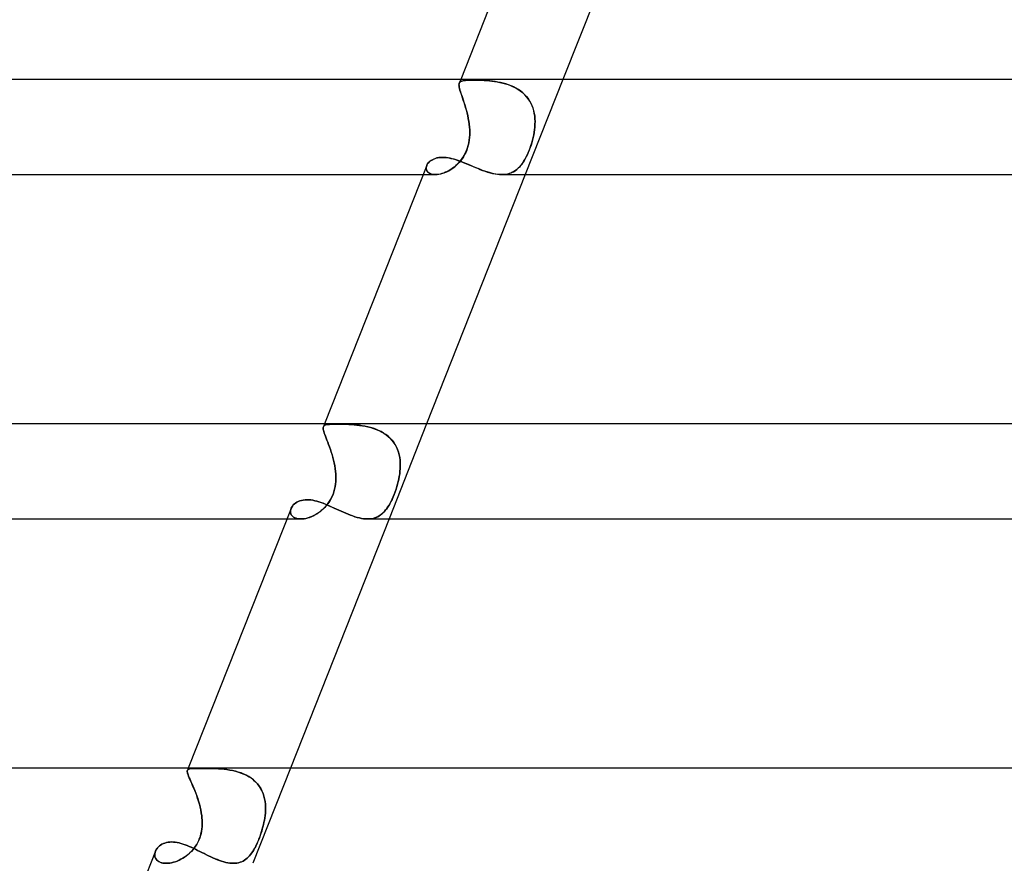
# Model space of a CAD drawing. Header units: millimetres. Extents: x -430 to 430, y -2 to 290.
# Tile 19 of 84: x -225 to -183, y 145 to 181. Entities that reach past the tile are written whole.
import ezdxf

# ---------------------------------------------------------------- set-up
doc = ezdxf.new("R2010")
doc.units = ezdxf.units.MM
doc.layers.add('HIDDEN', color=7, linetype='Continuous')
doc.layers.add('THICK', color=7, linetype='Continuous')

msp = doc.modelspace()

# ---------------------------------------------------------------- linework, layer by layer
at = {"layer": 'HIDDEN'}
for p, q in [((-206.154, 177.85), (-206.163, 177.817)), ((-206.163, 177.816), (-206.154, 177.849)), ((-206.094, 178), (-206.155, 177.848)), ((-206.154, 177.849), (-206.137, 177.879)), ((-206.137, 177.879), (-206.154, 177.85)), ((-206.113, 177.904), (-206.137, 177.879)), ((-206.137, 177.879), (-206.114, 177.903)), ((-206.114, 177.903), (-206.083, 177.923)), ((-206.082, 177.924), (-206.113, 177.904)), ((-206.083, 177.923), (-206.045, 177.94)), ((-206.044, 177.94), (-206.082, 177.924)), ((-206.045, 177.94), (-206, 177.952)), ((-205.998, 177.953), (-206.044, 177.94)), ((-206, 177.952), (-205.947, 177.962)), ((-205.945, 177.962), (-205.998, 177.953)), ((-205.947, 177.962), (-205.887, 177.969)), ((-205.885, 177.97), (-205.945, 177.962)), ((-205.887, 177.969), (-205.819, 177.975)), ((-205.817, 177.975), (-205.885, 177.97)), ((-205.819, 177.975), (-205.744, 177.978)), ((-205.742, 177.978), (-205.817, 177.975)), ((-205.744, 177.978), (-205.661, 177.98)), ((-205.66, 177.98), (-205.742, 177.978)), ((-205.661, 177.98), (-205.572, 177.981)), ((-205.572, 177.981), (-205.66, 177.98)), ((-205.484, 177.98), (-205.572, 177.981)), ((-205.572, 177.981), (-205.487, 177.98)), ((-205.487, 177.98), (-205.397, 177.979)), ((-205.391, 177.978), (-205.484, 177.98)), ((-205.397, 177.979), (-205.303, 177.976)), ((-205.294, 177.976), (-205.391, 177.978)), ((-205.303, 177.976), (-205.204, 177.972)), ((-205.194, 177.971), (-205.294, 177.976)), ((-205.204, 177.972), (-205.102, 177.966)), ((-205.09, 177.965), (-205.194, 177.971)), ((-205.102, 177.966), (-204.997, 177.959)), ((-204.983, 177.958), (-205.09, 177.965)), ((-204.997, 177.959), (-204.889, 177.949)), ((-204.873, 177.948), (-204.983, 177.958)), ((-204.889, 177.949), (-204.779, 177.937)), ((-204.761, 177.935), (-204.873, 177.948)), ((-204.779, 177.937), (-204.667, 177.922)), ((-204.648, 177.919), (-204.761, 177.935)), ((-204.667, 177.922), (-204.554, 177.904)), ((-204.535, 177.9), (-204.648, 177.919)), ((-204.554, 177.904), (-204.441, 177.882)), ((-204.42, 177.878), (-204.535, 177.9)), ((-204.441, 177.882), (-204.328, 177.856)), ((-204.306, 177.851), (-204.42, 177.878)), ((-204.328, 177.856), (-204.215, 177.826)), ((-204.193, 177.819), (-204.306, 177.851)), ((-204.215, 177.826), (-204.103, 177.79)), ((-204.081, 177.782), (-204.193, 177.819)), ((-201.793, 178), (-203.375, 174)), ((-206.163, 177.817), (-206.167, 177.779)), ((-206.167, 177.777), (-206.163, 177.816)), ((-206.167, 177.779), (-206.165, 177.735)), ((-206.165, 177.732), (-206.167, 177.777)), ((-206.165, 177.735), (-206.158, 177.684)), ((-206.157, 177.681), (-206.165, 177.732)), ((-206.158, 177.684), (-206.146, 177.627)), ((-206.145, 177.624), (-206.157, 177.681)), ((-206.146, 177.627), (-206.129, 177.564)), ((-206.127, 177.559), (-206.145, 177.624)), ((-206.129, 177.564), (-206.108, 177.494)), ((-206.106, 177.488), (-206.127, 177.559)), ((-206.108, 177.494), (-206.083, 177.418)), ((-206.08, 177.411), (-206.106, 177.488)), ((-206.083, 177.418), (-206.054, 177.334)), ((-206.052, 177.328), (-206.08, 177.411)), ((-204.103, 177.79), (-203.993, 177.749)), ((-203.971, 177.741), (-204.081, 177.782)), ((-203.993, 177.749), (-203.886, 177.703)), ((-203.865, 177.693), (-203.971, 177.741)), ((-203.886, 177.703), (-203.781, 177.651)), ((-203.761, 177.64), (-203.865, 177.693)), ((-203.781, 177.651), (-203.68, 177.592)), ((-203.661, 177.58), (-203.761, 177.64)), ((-203.68, 177.592), (-203.585, 177.528)), ((-203.566, 177.514), (-203.661, 177.58)), ((-203.585, 177.528), (-203.495, 177.457)), ((-203.477, 177.442), (-203.566, 177.514)), ((-203.495, 177.457), (-203.41, 177.38)), ((-203.395, 177.365), (-203.477, 177.442)), ((-206.054, 177.334), (-206.024, 177.245)), ((-206.021, 177.237), (-206.052, 177.328)), ((-206.024, 177.245), (-205.991, 177.149)), ((-205.989, 177.141), (-206.021, 177.237)), ((-205.991, 177.149), (-205.958, 177.049)), ((-205.955, 177.04), (-205.989, 177.141)), ((-205.958, 177.049), (-205.924, 176.944)), ((-205.922, 176.936), (-205.955, 177.04)), ((-203.41, 177.38), (-203.332, 177.297)), ((-203.319, 177.281), (-203.395, 177.365)), ((-203.332, 177.297), (-203.261, 177.208)), ((-203.25, 177.192), (-203.319, 177.281)), ((-203.261, 177.208), (-203.199, 177.114)), ((-203.188, 177.098), (-203.25, 177.192)), ((-203.199, 177.114), (-203.143, 177.016)), ((-203.135, 177), (-203.188, 177.098)), ((-203.143, 177.016), (-203.096, 176.914)), ((-203.089, 176.898), (-203.135, 177)), ((-205.924, 176.944), (-205.891, 176.835)), ((-205.888, 176.827), (-205.922, 176.936)), ((-205.891, 176.835), (-205.858, 176.722)), ((-205.856, 176.714), (-205.888, 176.827)), ((-205.858, 176.722), (-205.828, 176.606)), ((-205.826, 176.599), (-205.856, 176.714)), ((-205.828, 176.606), (-205.8, 176.488)), ((-205.798, 176.481), (-205.826, 176.599)), ((-203.096, 176.914), (-203.056, 176.807)), ((-203.051, 176.793), (-203.089, 176.898)), ((-203.056, 176.807), (-203.024, 176.697)), ((-203.02, 176.685), (-203.051, 176.793)), ((-203.024, 176.697), (-202.999, 176.585)), ((-202.997, 176.574), (-203.02, 176.685)), ((-202.999, 176.585), (-202.981, 176.471)), ((-205.8, 176.488), (-205.775, 176.368)), ((-205.774, 176.362), (-205.798, 176.481)), ((-205.775, 176.368), (-205.753, 176.247)), ((-205.753, 176.242), (-205.774, 176.362)), ((-205.753, 176.247), (-205.736, 176.124)), ((-205.736, 176.121), (-205.753, 176.242)), ((-202.98, 176.461), (-202.997, 176.574)), ((-202.981, 176.471), (-202.971, 176.356)), ((-202.97, 176.347), (-202.98, 176.461)), ((-202.971, 176.356), (-202.966, 176.238)), ((-202.966, 176.232), (-202.97, 176.347)), ((-202.966, 176.238), (-202.968, 176.12)), ((-202.968, 176.116), (-202.966, 176.232)), ((-205.736, 176.124), (-205.723, 176)), ((-205.723, 176), (-205.736, 176.121)), ((-205.716, 175.892), (-205.723, 176)), ((-205.723, 176), (-205.716, 175.891)), ((-205.713, 175.783), (-205.716, 175.892)), ((-205.716, 175.891), (-205.713, 175.781)), ((-205.715, 175.673), (-205.713, 175.783)), ((-205.713, 175.781), (-205.715, 175.671)), ((-203.022, 175.673), (-203.002, 175.783)), ((-203.003, 175.781), (-203.022, 175.671)), ((-202.987, 175.891), (-203.003, 175.781)), ((-203.002, 175.783), (-202.987, 175.892)), ((-202.987, 175.892), (-202.976, 176)), ((-202.976, 176), (-202.987, 175.891)), ((-202.968, 176.12), (-202.976, 176)), ((-202.976, 176), (-202.968, 176.116)), ((-205.778, 175.232), (-205.753, 175.342)), ((-205.753, 175.344), (-205.777, 175.239)), ((-205.753, 175.342), (-205.735, 175.452)), ((-205.735, 175.452), (-205.753, 175.344)), ((-205.735, 175.452), (-205.722, 175.563)), ((-205.722, 175.561), (-205.735, 175.452)), ((-205.722, 175.563), (-205.715, 175.673)), ((-205.715, 175.671), (-205.722, 175.561)), ((-203.138, 175.232), (-203.103, 175.342)), ((-203.102, 175.344), (-203.135, 175.239)), ((-203.103, 175.342), (-203.072, 175.452)), ((-203.073, 175.452), (-203.102, 175.344)), ((-203.046, 175.561), (-203.073, 175.452)), ((-203.072, 175.452), (-203.045, 175.563)), ((-203.022, 175.671), (-203.046, 175.561)), ((-203.045, 175.563), (-203.022, 175.673)), ((-205.883, 174.938), (-205.93, 174.844)), ((-205.893, 174.917), (-205.849, 175.018)), ((-205.842, 175.036), (-205.883, 174.938)), ((-205.849, 175.018), (-205.81, 175.123)), ((-205.806, 175.136), (-205.842, 175.036)), ((-205.81, 175.123), (-205.778, 175.232)), ((-205.777, 175.239), (-205.806, 175.136)), ((-203.248, 174.938), (-203.29, 174.844)), ((-203.257, 174.917), (-203.215, 175.018)), ((-203.208, 175.036), (-203.248, 174.938)), ((-203.215, 175.018), (-203.175, 175.123)), ((-203.17, 175.136), (-203.208, 175.036)), ((-203.175, 175.123), (-203.138, 175.232)), ((-203.135, 175.239), (-203.17, 175.136)), ((-207.476, 174.47), (-207.444, 174.509)), ((-207.444, 174.509), (-207.406, 174.546)), ((-207.406, 174.546), (-207.363, 174.581)), ((-207.363, 174.581), (-207.315, 174.613)), ((-207.315, 174.613), (-207.262, 174.642)), ((-207.262, 174.642), (-207.205, 174.667)), ((-207.205, 174.667), (-207.144, 174.688)), ((-207.144, 174.688), (-207.078, 174.705)), ((-207.078, 174.705), (-207.009, 174.717)), ((-207.009, 174.717), (-206.935, 174.724)), ((-206.935, 174.724), (-206.859, 174.727)), ((-206.859, 174.727), (-206.776, 174.724)), ((-206.776, 174.724), (-206.689, 174.716)), ((-206.689, 174.716), (-206.6, 174.702)), ((-206.6, 174.702), (-206.508, 174.684)), ((-206.508, 174.684), (-206.415, 174.66)), ((-206.415, 174.66), (-206.319, 174.633)), ((-206.319, 174.633), (-206.221, 174.601)), ((-206.162, 174.513), (-206.228, 174.443)), ((-206.221, 174.601), (-206.122, 174.565)), ((-206.197, 174.475), (-206.126, 174.554)), ((-206.099, 174.587), (-206.162, 174.513)), ((-206.126, 174.554), (-206.06, 174.638)), ((-206.122, 174.565), (-206.021, 174.527)), ((-206.039, 174.668), (-206.099, 174.587)), ((-206.06, 174.638), (-205.999, 174.727)), ((-205.982, 174.753), (-206.039, 174.668)), ((-206.021, 174.527), (-205.919, 174.486)), ((-205.999, 174.727), (-205.943, 174.82)), ((-205.93, 174.844), (-205.982, 174.753)), ((-205.943, 174.82), (-205.893, 174.917)), ((-203.474, 174.513), (-203.524, 174.443)), ((-203.5, 174.475), (-203.447, 174.554)), ((-203.426, 174.587), (-203.474, 174.513)), ((-203.447, 174.554), (-203.396, 174.638)), ((-203.38, 174.668), (-203.426, 174.587)), ((-203.396, 174.638), (-203.348, 174.727)), ((-203.334, 174.753), (-203.38, 174.668)), ((-203.348, 174.727), (-203.301, 174.82)), ((-203.29, 174.844), (-203.334, 174.753)), ((-203.301, 174.82), (-203.257, 174.917)), ((-207.539, 174.341), (-207.547, 174.293)), ((-207.547, 174.256), (-207.546, 174.3)), ((-207.547, 174.293), (-207.546, 174.247)), ((-207.541, 174.214), (-207.547, 174.256)), ((-207.546, 174.3), (-207.538, 174.344)), ((-207.546, 174.247), (-207.537, 174.202)), ((-207.527, 174.174), (-207.541, 174.214)), ((-207.523, 174.389), (-207.539, 174.341)), ((-207.538, 174.344), (-207.523, 174.388)), ((-207.537, 174.202), (-207.519, 174.159)), ((-207.505, 174.137), (-207.527, 174.174)), ((-207.523, 174.388), (-207.502, 174.43)), ((-207.519, 174.159), (-207.492, 174.12)), ((-207.476, 174.103), (-207.505, 174.137)), ((-207.502, 174.43), (-207.476, 174.47)), ((-207.492, 174.12), (-207.456, 174.086)), ((-207.439, 174.073), (-207.476, 174.103)), ((-206.734, 174.098), (-206.809, 174.068)), ((-206.763, 174.085), (-206.679, 174.123)), ((-206.659, 174.132), (-206.734, 174.098)), ((-206.679, 174.123), (-206.595, 174.166)), ((-206.585, 174.172), (-206.659, 174.132)), ((-206.595, 174.166), (-206.511, 174.216)), ((-206.511, 174.216), (-206.585, 174.172)), ((-206.511, 174.216), (-206.429, 174.272)), ((-206.438, 174.266), (-206.511, 174.216)), ((-206.366, 174.32), (-206.438, 174.266)), ((-206.429, 174.272), (-206.349, 174.334)), ((-206.296, 174.379), (-206.366, 174.32)), ((-206.349, 174.334), (-206.271, 174.402)), ((-206.228, 174.443), (-206.296, 174.379)), ((-206.271, 174.402), (-206.197, 174.475)), ((-205.919, 174.486), (-205.815, 174.444)), ((-205.815, 174.444), (-205.71, 174.399)), ((-205.71, 174.399), (-205.605, 174.355)), ((-205.605, 174.355), (-205.498, 174.31)), ((-205.498, 174.31), (-205.391, 174.266)), ((-205.391, 174.266), (-205.284, 174.222)), ((-205.284, 174.222), (-205.176, 174.181)), ((-205.176, 174.181), (-205.068, 174.142)), ((-205.068, 174.142), (-204.962, 174.107)), ((-204.962, 174.107), (-204.857, 174.076)), ((-203.92, 174.098), (-203.986, 174.068)), ((-203.945, 174.085), (-203.873, 174.123)), ((-203.856, 174.132), (-203.92, 174.098)), ((-203.873, 174.123), (-203.803, 174.166)), ((-203.795, 174.172), (-203.856, 174.132)), ((-203.803, 174.166), (-203.737, 174.216)), ((-203.737, 174.216), (-203.795, 174.172)), ((-203.737, 174.216), (-203.674, 174.272)), ((-203.68, 174.266), (-203.737, 174.216)), ((-203.626, 174.32), (-203.68, 174.266)), ((-203.674, 174.272), (-203.613, 174.334)), ((-203.574, 174.379), (-203.626, 174.32)), ((-203.613, 174.334), (-203.556, 174.402)), ((-203.524, 174.443), (-203.574, 174.379)), ((-203.556, 174.402), (-203.5, 174.475)), ((-207.677, 174), (-207.162, 174)), ((-207.456, 174.086), (-207.412, 174.056)), ((-207.396, 174.047), (-207.439, 174.073)), ((-207.412, 174.056), (-207.36, 174.032)), ((-207.346, 174.027), (-207.396, 174.047)), ((-207.36, 174.032), (-207.299, 174.014)), ((-207.289, 174.012), (-207.346, 174.027)), ((-207.299, 174.014), (-207.233, 174.003)), ((-207.227, 174.003), (-207.289, 174.012)), ((-207.233, 174.003), (-207.16, 174)), ((-207.16, 174), (-207.227, 174.003)), ((-207.16, 174), (-207.087, 174.004)), ((-207.095, 174.003), (-207.16, 174)), ((-207.027, 174.011), (-207.095, 174.003)), ((-207.087, 174.004), (-207.009, 174.014)), ((-206.956, 174.025), (-207.027, 174.011)), ((-207.009, 174.014), (-206.929, 174.031)), ((-206.883, 174.044), (-206.956, 174.025)), ((-206.929, 174.031), (-206.847, 174.055)), ((-206.809, 174.068), (-206.883, 174.044)), ((-206.847, 174.055), (-206.763, 174.085)), ((-204.857, 174.076), (-204.753, 174.05)), ((-204.753, 174.05), (-204.651, 174.028)), ((-204.651, 174.028), (-204.551, 174.013)), ((-204.551, 174.013), (-204.455, 174.003)), ((-204.455, 174.003), (-204.361, 174)), ((-204.281, 174.003), (-204.362, 174)), ((-204.361, 174), (-204.271, 174.004)), ((-204.203, 174.011), (-204.281, 174.003)), ((-204.271, 174.004), (-204.184, 174.014)), ((-204.128, 174.025), (-204.203, 174.011)), ((-204.184, 174.014), (-204.101, 174.031)), ((-204.056, 174.044), (-204.128, 174.025)), ((-204.101, 174.031), (-204.021, 174.055)), ((-203.986, 174.068), (-204.056, 174.044)), ((-204.021, 174.055), (-203.945, 174.085)), ((-211.886, 163.321), (-211.884, 163.355)), ((-211.884, 163.354), (-211.886, 163.319)), ((-211.883, 163.281), (-211.886, 163.321)), ((-211.886, 163.319), (-211.882, 163.279)), ((-211.884, 163.355), (-211.876, 163.384)), ((-211.876, 163.383), (-211.884, 163.354)), ((-211.83, 163.5), (-211.876, 163.383)), ((-211.876, 163.384), (-211.861, 163.411)), ((-211.861, 163.41), (-211.876, 163.384)), ((-211.861, 163.411), (-211.838, 163.432)), ((-211.839, 163.432), (-211.861, 163.41)), ((-211.809, 163.449), (-211.839, 163.432)), ((-211.838, 163.432), (-211.809, 163.449)), ((-211.809, 163.449), (-211.772, 163.462)), ((-211.772, 163.462), (-211.809, 163.449)), ((-211.772, 163.462), (-211.728, 163.472)), ((-211.728, 163.472), (-211.772, 163.462)), ((-211.728, 163.472), (-211.676, 163.48)), ((-211.676, 163.479), (-211.728, 163.472)), ((-211.676, 163.48), (-211.616, 163.485)), ((-211.617, 163.485), (-211.676, 163.479)), ((-211.55, 163.488), (-211.617, 163.485)), ((-211.616, 163.485), (-211.549, 163.489)), ((-211.475, 163.491), (-211.55, 163.488)), ((-211.549, 163.489), (-211.474, 163.491)), ((-211.392, 163.492), (-211.475, 163.491)), ((-211.474, 163.491), (-211.392, 163.492)), ((-211.392, 163.492), (-211.303, 163.493)), ((-211.303, 163.493), (-211.392, 163.492)), ((-211.214, 163.492), (-211.303, 163.493)), ((-211.303, 163.493), (-211.213, 163.492)), ((-211.12, 163.491), (-211.214, 163.492)), ((-211.213, 163.492), (-211.119, 163.491)), ((-211.022, 163.489), (-211.12, 163.491)), ((-211.119, 163.491), (-211.02, 163.489)), ((-210.919, 163.486), (-211.022, 163.489)), ((-211.02, 163.489), (-210.916, 163.486)), ((-210.813, 163.482), (-210.919, 163.486)), ((-210.916, 163.486), (-210.809, 163.482)), ((-210.703, 163.476), (-210.813, 163.482)), ((-210.809, 163.482), (-210.699, 163.475)), ((-210.591, 163.468), (-210.703, 163.476)), ((-210.699, 163.475), (-210.586, 163.467)), ((-210.477, 163.457), (-210.591, 163.468)), ((-210.586, 163.467), (-210.47, 163.456)), ((-210.361, 163.444), (-210.477, 163.457)), ((-210.47, 163.456), (-210.354, 163.443)), ((-210.244, 163.427), (-210.361, 163.444)), ((-210.354, 163.443), (-210.236, 163.426)), ((-210.127, 163.406), (-210.244, 163.427)), ((-210.236, 163.426), (-210.118, 163.405)), ((-210.009, 163.381), (-210.127, 163.406)), ((-210.118, 163.405), (-210.001, 163.379)), ((-209.892, 163.352), (-210.009, 163.381)), ((-210.001, 163.379), (-209.884, 163.349)), ((-209.777, 163.317), (-209.892, 163.352)), ((-209.884, 163.349), (-209.768, 163.314)), ((-209.663, 163.277), (-209.777, 163.317)), ((-209.768, 163.314), (-209.655, 163.274)), ((-207.529, 163.5), (-209.111, 159.5)), ((-211.874, 163.235), (-211.883, 163.281)), ((-211.882, 163.279), (-211.873, 163.232)), ((-211.86, 163.183), (-211.874, 163.235)), ((-211.873, 163.232), (-211.859, 163.179)), ((-211.841, 163.125), (-211.86, 163.183)), ((-211.859, 163.179), (-211.84, 163.12)), ((-211.818, 163.059), (-211.841, 163.125)), ((-211.84, 163.12), (-211.817, 163.055)), ((-211.791, 162.987), (-211.818, 163.059)), ((-211.817, 163.055), (-211.79, 162.983)), ((-211.761, 162.909), (-211.791, 162.987)), ((-211.79, 162.983), (-211.759, 162.904)), ((-211.728, 162.824), (-211.761, 162.909)), ((-211.759, 162.904), (-211.726, 162.819)), ((-209.553, 163.231), (-209.663, 163.277)), ((-209.655, 163.274), (-209.544, 163.227)), ((-209.446, 163.178), (-209.553, 163.231)), ((-209.544, 163.227), (-209.437, 163.174)), ((-209.343, 163.12), (-209.446, 163.178)), ((-209.437, 163.174), (-209.335, 163.114)), ((-209.245, 163.054), (-209.343, 163.12)), ((-209.335, 163.114), (-209.238, 163.049)), ((-209.153, 162.982), (-209.245, 163.054)), ((-209.238, 163.049), (-209.146, 162.976)), ((-209.067, 162.903), (-209.153, 162.982)), ((-209.146, 162.976), (-209.061, 162.897)), ((-208.989, 162.819), (-209.067, 162.903)), ((-209.061, 162.897), (-208.983, 162.812)), ((-211.693, 162.734), (-211.728, 162.824)), ((-211.726, 162.819), (-211.691, 162.728)), ((-211.656, 162.638), (-211.693, 162.734)), ((-211.691, 162.728), (-211.654, 162.633)), ((-211.619, 162.537), (-211.656, 162.638)), ((-211.654, 162.633), (-211.617, 162.532)), ((-211.582, 162.432), (-211.619, 162.537)), ((-211.617, 162.532), (-211.58, 162.427)), ((-208.918, 162.729), (-208.989, 162.819)), ((-208.983, 162.812), (-208.913, 162.722)), ((-208.855, 162.633), (-208.918, 162.729)), ((-208.913, 162.722), (-208.851, 162.627)), ((-208.801, 162.532), (-208.855, 162.633)), ((-208.851, 162.627), (-208.798, 162.526)), ((-208.754, 162.427), (-208.801, 162.532)), ((-208.798, 162.526), (-208.752, 162.421)), ((-211.545, 162.323), (-211.582, 162.432)), ((-211.58, 162.427), (-211.544, 162.318)), ((-211.51, 162.211), (-211.545, 162.323)), ((-211.544, 162.318), (-211.509, 162.206)), ((-211.477, 162.097), (-211.51, 162.211)), ((-211.509, 162.206), (-211.476, 162.092)), ((-211.447, 161.98), (-211.477, 162.097)), ((-211.476, 162.092), (-211.446, 161.976)), ((-208.716, 162.319), (-208.754, 162.427)), ((-208.752, 162.421), (-208.714, 162.313)), ((-208.686, 162.208), (-208.716, 162.319)), ((-208.714, 162.313), (-208.684, 162.202)), ((-208.663, 162.094), (-208.686, 162.208)), ((-208.684, 162.202), (-208.662, 162.089)), ((-208.648, 161.978), (-208.663, 162.094)), ((-208.662, 162.089), (-208.647, 161.973)), ((-211.419, 161.861), (-211.447, 161.98)), ((-211.446, 161.976), (-211.419, 161.858)), ((-211.396, 161.742), (-211.419, 161.861)), ((-211.419, 161.858), (-211.395, 161.739)), ((-211.376, 161.621), (-211.396, 161.742)), ((-211.395, 161.739), (-211.376, 161.62)), ((-208.639, 161.859), (-208.648, 161.978)), ((-208.647, 161.973), (-208.639, 161.856)), ((-208.642, 161.62), (-208.637, 161.74)), ((-208.637, 161.738), (-208.642, 161.619)), ((-208.637, 161.74), (-208.639, 161.859)), ((-208.639, 161.856), (-208.637, 161.738)), ((-211.361, 161.5), (-211.376, 161.621)), ((-211.376, 161.62), (-211.361, 161.5)), ((-211.352, 161.394), (-211.361, 161.5)), ((-211.361, 161.5), (-211.352, 161.394)), ((-211.348, 161.289), (-211.352, 161.394)), ((-211.352, 161.394), (-211.348, 161.288)), ((-211.348, 161.184), (-211.348, 161.289)), ((-211.348, 161.288), (-211.348, 161.183)), ((-208.701, 161.184), (-208.681, 161.289)), ((-208.681, 161.288), (-208.701, 161.182)), ((-208.681, 161.289), (-208.664, 161.394)), ((-208.664, 161.394), (-208.681, 161.288)), ((-208.664, 161.394), (-208.651, 161.5)), ((-208.651, 161.5), (-208.664, 161.394)), ((-208.651, 161.5), (-208.642, 161.62)), ((-208.642, 161.619), (-208.651, 161.5)), ((-211.402, 160.754), (-211.379, 160.862)), ((-211.379, 160.862), (-211.402, 160.754)), ((-211.379, 160.862), (-211.363, 160.97)), ((-211.363, 160.97), (-211.379, 160.862)), ((-211.363, 160.97), (-211.353, 161.077)), ((-211.353, 161.077), (-211.363, 160.97)), ((-211.353, 161.077), (-211.348, 161.184)), ((-211.348, 161.183), (-211.353, 161.077)), ((-208.816, 160.754), (-208.782, 160.862)), ((-208.782, 160.862), (-208.816, 160.754)), ((-208.782, 160.862), (-208.752, 160.97)), ((-208.752, 160.97), (-208.782, 160.862)), ((-208.752, 160.97), (-208.724, 161.077)), ((-208.725, 161.077), (-208.752, 160.97)), ((-208.701, 161.182), (-208.725, 161.077)), ((-208.724, 161.077), (-208.701, 161.184)), ((-211.515, 160.43), (-211.567, 160.328)), ((-211.562, 160.337), (-211.513, 160.434)), ((-211.469, 160.537), (-211.515, 160.43)), ((-211.513, 160.434), (-211.469, 160.537)), ((-211.469, 160.537), (-211.432, 160.645)), ((-211.432, 160.645), (-211.469, 160.537)), ((-211.432, 160.645), (-211.402, 160.754)), ((-211.402, 160.754), (-211.432, 160.645)), ((-208.938, 160.429), (-208.983, 160.327)), ((-208.979, 160.337), (-208.936, 160.434)), ((-208.894, 160.537), (-208.938, 160.429)), ((-208.936, 160.434), (-208.894, 160.537)), ((-208.894, 160.537), (-208.853, 160.645)), ((-208.853, 160.645), (-208.894, 160.537)), ((-208.853, 160.645), (-208.816, 160.754)), ((-208.816, 160.754), (-208.853, 160.645)), ((-213.234, 159.952), (-213.209, 160)), ((-213.209, 160), (-213.178, 160.046)), ((-213.178, 160.046), (-213.141, 160.091)), ((-213.141, 160.091), (-213.097, 160.133)), ((-213.097, 160.133), (-213.047, 160.171)), ((-213.047, 160.171), (-212.992, 160.206)), ((-212.992, 160.206), (-212.932, 160.237)), ((-212.932, 160.237), (-212.867, 160.262)), ((-212.867, 160.262), (-212.797, 160.283)), ((-212.797, 160.283), (-212.722, 160.298)), ((-212.722, 160.298), (-212.644, 160.307)), ((-212.644, 160.307), (-212.562, 160.31)), ((-212.562, 160.31), (-212.484, 160.308)), ((-212.484, 160.308), (-212.403, 160.3)), ((-212.403, 160.3), (-212.321, 160.287)), ((-212.321, 160.287), (-212.237, 160.27)), ((-212.237, 160.27), (-212.151, 160.248)), ((-212.151, 160.248), (-212.063, 160.222)), ((-212.063, 160.222), (-211.974, 160.193)), ((-211.974, 160.193), (-211.884, 160.16)), ((-211.884, 160.16), (-211.792, 160.123)), ((-211.864, 159.941), (-211.799, 160.008)), ((-211.752, 160.061), (-211.82, 159.985)), ((-211.799, 160.008), (-211.735, 160.082)), ((-211.792, 160.123), (-211.7, 160.085)), ((-211.686, 160.144), (-211.752, 160.061)), ((-211.735, 160.082), (-211.674, 160.161)), ((-211.7, 160.085), (-211.606, 160.044)), ((-211.624, 160.232), (-211.686, 160.144)), ((-211.674, 160.161), (-211.616, 160.246)), ((-211.567, 160.328), (-211.624, 160.232)), ((-211.616, 160.246), (-211.562, 160.337)), ((-211.606, 160.044), (-211.511, 160.001)), ((-211.511, 160.001), (-211.416, 159.958)), ((-209.205, 159.941), (-209.159, 160.008)), ((-209.125, 160.061), (-209.174, 159.985)), ((-209.159, 160.008), (-209.113, 160.082)), ((-209.077, 160.143), (-209.125, 160.061)), ((-209.113, 160.082), (-209.068, 160.161)), ((-209.03, 160.232), (-209.077, 160.143)), ((-209.068, 160.161), (-209.023, 160.246)), ((-208.983, 160.327), (-209.03, 160.232)), ((-209.023, 160.246), (-208.979, 160.337)), ((-213.261, 159.857), (-213.263, 159.81)), ((-213.263, 159.811), (-213.26, 159.857)), ((-213.259, 159.765), (-213.263, 159.811)), ((-213.263, 159.81), (-213.259, 159.765)), ((-213.251, 159.905), (-213.261, 159.857)), ((-213.26, 159.857), (-213.25, 159.905)), ((-213.259, 159.765), (-213.247, 159.72)), ((-213.248, 159.721), (-213.259, 159.765)), ((-213.234, 159.952), (-213.251, 159.905)), ((-213.25, 159.905), (-213.234, 159.952)), ((-213.229, 159.68), (-213.248, 159.721)), ((-213.247, 159.72), (-213.228, 159.679)), ((-213.202, 159.641), (-213.229, 159.68)), ((-213.228, 159.679), (-213.202, 159.64)), ((-213.168, 159.606), (-213.202, 159.641)), ((-213.202, 159.64), (-213.168, 159.605)), ((-213.127, 159.575), (-213.168, 159.606)), ((-213.168, 159.605), (-213.127, 159.574)), ((-212.461, 159.568), (-212.383, 159.597)), ((-212.361, 159.607), (-212.442, 159.574)), ((-212.383, 159.597), (-212.306, 159.632)), ((-212.279, 159.645), (-212.361, 159.607)), ((-212.306, 159.632), (-212.229, 159.672)), ((-212.199, 159.689), (-212.279, 159.645)), ((-212.229, 159.672), (-212.152, 159.716)), ((-212.119, 159.737), (-212.199, 159.689)), ((-212.152, 159.716), (-212.077, 159.766)), ((-212.041, 159.792), (-212.119, 159.737)), ((-212.077, 159.766), (-212.004, 159.819)), ((-211.965, 159.851), (-212.041, 159.792)), ((-212.004, 159.819), (-211.933, 159.878)), ((-211.891, 159.916), (-211.965, 159.851)), ((-211.933, 159.878), (-211.864, 159.941)), ((-211.82, 159.985), (-211.891, 159.916)), ((-211.416, 159.958), (-211.32, 159.913)), ((-211.32, 159.913), (-211.223, 159.869)), ((-211.223, 159.869), (-211.126, 159.825)), ((-211.126, 159.825), (-211.028, 159.781)), ((-211.028, 159.781), (-210.93, 159.739)), ((-210.93, 159.739), (-210.833, 159.698)), ((-210.833, 159.698), (-210.736, 159.66)), ((-210.736, 159.66), (-210.64, 159.626)), ((-210.64, 159.626), (-210.545, 159.594)), ((-210.545, 159.594), (-210.451, 159.566)), ((-209.65, 159.568), (-209.586, 159.597)), ((-209.568, 159.607), (-209.635, 159.574)), ((-209.586, 159.597), (-209.524, 159.632)), ((-209.504, 159.645), (-209.568, 159.607)), ((-209.524, 159.632), (-209.466, 159.672)), ((-209.444, 159.688), (-209.504, 159.645)), ((-209.466, 159.672), (-209.409, 159.716)), ((-209.385, 159.737), (-209.444, 159.688)), ((-209.409, 159.716), (-209.355, 159.766)), ((-209.33, 159.792), (-209.385, 159.737)), ((-209.355, 159.766), (-209.303, 159.819)), ((-209.276, 159.851), (-209.33, 159.792)), ((-209.303, 159.819), (-209.254, 159.878)), ((-209.224, 159.915), (-209.276, 159.851)), ((-209.254, 159.878), (-209.205, 159.941)), ((-209.174, 159.985), (-209.224, 159.915)), ((-213.413, 159.5), (-212.828, 159.5)), ((-213.079, 159.549), (-213.127, 159.575)), ((-213.127, 159.574), (-213.078, 159.548)), ((-213.025, 159.528), (-213.079, 159.549)), ((-213.078, 159.548), (-213.024, 159.527)), ((-212.964, 159.512), (-213.025, 159.528)), ((-213.024, 159.527), (-212.963, 159.512)), ((-212.898, 159.503), (-212.964, 159.512)), ((-212.963, 159.512), (-212.898, 159.503)), ((-212.898, 159.503), (-212.827, 159.5)), ((-212.827, 159.5), (-212.898, 159.503)), ((-212.827, 159.5), (-212.758, 159.503)), ((-212.755, 159.503), (-212.827, 159.5)), ((-212.758, 159.503), (-212.686, 159.511)), ((-212.68, 159.512), (-212.755, 159.503)), ((-212.686, 159.511), (-212.613, 159.525)), ((-212.602, 159.527), (-212.68, 159.512)), ((-212.613, 159.525), (-212.537, 159.544)), ((-212.523, 159.548), (-212.602, 159.527)), ((-212.537, 159.544), (-212.461, 159.568)), ((-212.442, 159.574), (-212.523, 159.548)), ((-210.451, 159.566), (-210.358, 159.543)), ((-210.358, 159.543), (-210.268, 159.524)), ((-210.268, 159.524), (-210.18, 159.511)), ((-210.18, 159.511), (-210.095, 159.503)), ((-210.095, 159.503), (-210.012, 159.5)), ((-210.012, 159.5), (-209.934, 159.503)), ((-209.93, 159.503), (-210.012, 159.5)), ((-209.934, 159.503), (-209.858, 159.511)), ((-209.852, 159.512), (-209.93, 159.503)), ((-209.858, 159.511), (-209.786, 159.525)), ((-209.776, 159.527), (-209.852, 159.512)), ((-209.786, 159.525), (-209.716, 159.544)), ((-209.704, 159.548), (-209.776, 159.527)), ((-209.716, 159.544), (-209.65, 159.568)), ((-209.635, 159.574), (-209.704, 159.548)), ((-217.607, 148.858), (-217.606, 148.89)), ((-217.606, 148.887), (-217.607, 148.855)), ((-217.601, 148.82), (-217.607, 148.858)), ((-217.607, 148.855), (-217.601, 148.817)), ((-217.606, 148.89), (-217.599, 148.916)), ((-217.6, 148.914), (-217.606, 148.887)), ((-217.59, 148.776), (-217.601, 148.82)), ((-217.601, 148.817), (-217.589, 148.772)), ((-217.566, 149), (-217.6, 148.914)), ((-217.599, 148.916), (-217.585, 148.939)), ((-217.585, 148.938), (-217.599, 148.916)), ((-217.585, 148.939), (-217.564, 148.956)), ((-217.564, 148.956), (-217.585, 148.938)), ((-217.564, 148.956), (-217.536, 148.969)), ((-217.536, 148.969), (-217.564, 148.956)), ((-217.536, 148.969), (-217.5, 148.98)), ((-217.501, 148.98), (-217.536, 148.969)), ((-217.457, 148.987), (-217.501, 148.98)), ((-217.5, 148.98), (-217.457, 148.987)), ((-217.457, 148.987), (-217.406, 148.992)), ((-217.407, 148.992), (-217.457, 148.987)), ((-217.348, 148.995), (-217.407, 148.992)), ((-217.406, 148.992), (-217.348, 148.995)), ((-217.348, 148.995), (-217.281, 148.997)), ((-217.282, 148.997), (-217.348, 148.995)), ((-217.207, 148.998), (-217.282, 148.997)), ((-217.281, 148.997), (-217.207, 148.998)), ((-217.207, 148.998), (-217.125, 148.999)), ((-217.126, 148.999), (-217.207, 148.998)), ((-217.036, 148.999), (-217.126, 148.999)), ((-217.125, 148.999), (-217.036, 148.999)), ((-216.945, 148.999), (-217.036, 148.999)), ((-217.036, 148.999), (-216.945, 148.999)), ((-216.848, 148.998), (-216.945, 148.999)), ((-216.945, 148.999), (-216.848, 148.998)), ((-216.747, 148.997), (-216.848, 148.998)), ((-216.848, 148.998), (-216.745, 148.997)), ((-216.641, 148.996), (-216.747, 148.997)), ((-216.745, 148.997), (-216.639, 148.996)), ((-216.531, 148.993), (-216.641, 148.996)), ((-216.639, 148.996), (-216.528, 148.993)), ((-216.417, 148.989), (-216.531, 148.993)), ((-216.528, 148.993), (-216.414, 148.988)), ((-216.301, 148.982), (-216.417, 148.989)), ((-216.414, 148.988), (-216.297, 148.982)), ((-216.183, 148.974), (-216.301, 148.982)), ((-216.297, 148.982), (-216.179, 148.974)), ((-216.063, 148.962), (-216.183, 148.974)), ((-216.179, 148.974), (-216.058, 148.962)), ((-215.942, 148.948), (-216.063, 148.962)), ((-216.058, 148.962), (-215.937, 148.947)), ((-215.82, 148.929), (-215.942, 148.948)), ((-215.937, 148.947), (-215.815, 148.928)), ((-215.699, 148.906), (-215.82, 148.929)), ((-215.815, 148.928), (-215.694, 148.905)), ((-215.578, 148.878), (-215.699, 148.906)), ((-215.694, 148.905), (-215.573, 148.876)), ((-215.459, 148.844), (-215.578, 148.878)), ((-215.573, 148.876), (-215.454, 148.843)), ((-215.342, 148.805), (-215.459, 148.844)), ((-215.454, 148.843), (-215.337, 148.803)), ((-215.228, 148.76), (-215.342, 148.805)), ((-213.265, 149), (-214.847, 145)), ((-217.573, 148.726), (-217.59, 148.776)), ((-217.589, 148.772), (-217.571, 148.721)), ((-217.551, 148.668), (-217.573, 148.726)), ((-217.571, 148.721), (-217.549, 148.663)), ((-217.524, 148.603), (-217.551, 148.668)), ((-217.549, 148.663), (-217.522, 148.598)), ((-217.493, 148.531), (-217.524, 148.603)), ((-217.522, 148.598), (-217.49, 148.526)), ((-217.458, 148.452), (-217.493, 148.531)), ((-217.49, 148.526), (-217.455, 148.446)), ((-217.42, 148.366), (-217.458, 148.452)), ((-217.455, 148.446), (-217.417, 148.359)), ((-215.337, 148.803), (-215.222, 148.757)), ((-215.118, 148.708), (-215.228, 148.76)), ((-215.222, 148.757), (-215.112, 148.705)), ((-215.013, 148.649), (-215.118, 148.708)), ((-215.112, 148.705), (-215.007, 148.646)), ((-214.912, 148.583), (-215.013, 148.649)), ((-215.007, 148.646), (-214.908, 148.58)), ((-214.818, 148.51), (-214.912, 148.583)), ((-214.908, 148.58), (-214.814, 148.507)), ((-214.731, 148.431), (-214.818, 148.51)), ((-214.814, 148.507), (-214.727, 148.427)), ((-214.652, 148.346), (-214.731, 148.431)), ((-214.727, 148.427), (-214.648, 148.341)), ((-217.379, 148.274), (-217.42, 148.366)), ((-217.417, 148.359), (-217.376, 148.267)), ((-217.337, 148.175), (-217.379, 148.274)), ((-217.376, 148.267), (-217.335, 148.169)), ((-217.294, 148.071), (-217.337, 148.175)), ((-217.335, 148.169), (-217.292, 148.065)), ((-217.252, 147.963), (-217.294, 148.071)), ((-217.292, 148.065), (-217.25, 147.957)), ((-214.58, 148.254), (-214.652, 148.346)), ((-214.648, 148.341), (-214.577, 148.249)), ((-214.517, 148.156), (-214.58, 148.254)), ((-214.577, 148.249), (-214.515, 148.152)), ((-214.463, 148.053), (-214.517, 148.156)), ((-214.515, 148.152), (-214.461, 148.049)), ((-214.417, 147.946), (-214.463, 148.053)), ((-214.461, 148.049), (-214.415, 147.942)), ((-217.21, 147.851), (-217.252, 147.963)), ((-217.25, 147.957), (-217.208, 147.845)), ((-217.17, 147.736), (-217.21, 147.851)), ((-217.208, 147.845), (-217.168, 147.73)), ((-217.132, 147.617), (-217.17, 147.736)), ((-217.168, 147.73), (-217.131, 147.613)), ((-217.097, 147.496), (-217.132, 147.617)), ((-217.131, 147.613), (-217.096, 147.493)), ((-214.38, 147.836), (-214.417, 147.946)), ((-214.415, 147.942), (-214.379, 147.832)), ((-214.351, 147.722), (-214.38, 147.836)), ((-214.379, 147.832), (-214.351, 147.718)), ((-214.33, 147.606), (-214.351, 147.722)), ((-214.351, 147.718), (-214.33, 147.602)), ((-214.317, 147.487), (-214.33, 147.606)), ((-214.33, 147.602), (-214.317, 147.484)), ((-217.065, 147.374), (-217.097, 147.496)), ((-217.096, 147.493), (-217.064, 147.371)), ((-217.037, 147.25), (-217.065, 147.374)), ((-217.064, 147.371), (-217.037, 147.248)), ((-217.014, 147.125), (-217.037, 147.25)), ((-217.037, 147.248), (-217.014, 147.124)), ((-214.319, 147.123), (-214.312, 147.245)), ((-214.312, 147.244), (-214.319, 147.122)), ((-214.311, 147.367), (-214.317, 147.487)), ((-214.317, 147.484), (-214.311, 147.364)), ((-214.312, 147.245), (-214.311, 147.367)), ((-214.311, 147.364), (-214.312, 147.244)), ((-216.996, 147), (-217.014, 147.125)), ((-217.014, 147.124), (-216.996, 147)), ((-216.986, 146.907), (-216.996, 147)), ((-216.996, 147), (-216.986, 146.909)), ((-216.986, 146.909), (-216.98, 146.819)), ((-216.98, 146.814), (-216.986, 146.907)), ((-216.98, 146.819), (-216.977, 146.728)), ((-216.977, 146.72), (-216.98, 146.814)), ((-214.378, 146.72), (-214.36, 146.814)), ((-214.359, 146.819), (-214.377, 146.728)), ((-214.36, 146.814), (-214.344, 146.907)), ((-214.344, 146.909), (-214.359, 146.819)), ((-214.344, 146.907), (-214.331, 147)), ((-214.331, 147), (-214.344, 146.909)), ((-214.331, 147), (-214.319, 147.123)), ((-214.319, 147.122), (-214.331, 147)), ((-217.028, 146.244), (-217.008, 146.339)), ((-217.005, 146.355), (-217.024, 146.261)), ((-217.008, 146.339), (-216.993, 146.435)), ((-216.992, 146.449), (-217.005, 146.355)), ((-216.993, 146.435), (-216.983, 146.53)), ((-216.982, 146.543), (-216.992, 146.449)), ((-216.983, 146.53), (-216.978, 146.626)), ((-216.978, 146.635), (-216.982, 146.543)), ((-216.977, 146.728), (-216.978, 146.635)), ((-216.978, 146.626), (-216.977, 146.72)), ((-214.509, 146.244), (-214.478, 146.339)), ((-214.473, 146.355), (-214.504, 146.261)), ((-214.478, 146.339), (-214.45, 146.435)), ((-214.446, 146.449), (-214.473, 146.355)), ((-214.45, 146.435), (-214.423, 146.53)), ((-214.42, 146.543), (-214.446, 146.449)), ((-214.423, 146.53), (-214.399, 146.626)), ((-214.397, 146.635), (-214.42, 146.543)), ((-214.399, 146.626), (-214.378, 146.72)), ((-214.377, 146.728), (-214.397, 146.635)), ((-217.163, 145.881), (-217.122, 145.967)), ((-217.115, 145.981), (-217.157, 145.893)), ((-217.122, 145.967), (-217.085, 146.057)), ((-217.08, 146.073), (-217.115, 145.981)), ((-217.085, 146.057), (-217.054, 146.149)), ((-217.049, 146.167), (-217.08, 146.073)), ((-217.054, 146.149), (-217.028, 146.244)), ((-217.024, 146.261), (-217.049, 146.167)), ((-214.649, 145.881), (-214.612, 145.967)), ((-214.607, 145.981), (-214.644, 145.893)), ((-214.612, 145.967), (-214.577, 146.057)), ((-214.571, 146.073), (-214.607, 145.981)), ((-214.577, 146.057), (-214.542, 146.149)), ((-214.536, 146.167), (-214.571, 146.073)), ((-214.542, 146.149), (-214.509, 146.244)), ((-214.504, 146.261), (-214.536, 146.167)), ((-218.946, 145.512), (-218.963, 145.462)), ((-218.963, 145.464), (-218.946, 145.511)), ((-218.946, 145.511), (-218.923, 145.559)), ((-218.923, 145.559), (-218.895, 145.605)), ((-218.895, 145.605), (-218.86, 145.65)), ((-218.86, 145.65), (-218.821, 145.693)), ((-218.821, 145.693), (-218.776, 145.732)), ((-218.776, 145.732), (-218.726, 145.769)), ((-218.726, 145.769), (-218.672, 145.802)), ((-218.672, 145.802), (-218.613, 145.831)), ((-218.613, 145.831), (-218.55, 145.855)), ((-218.55, 145.855), (-218.483, 145.874)), ((-218.483, 145.874), (-218.413, 145.888)), ((-218.413, 145.888), (-218.339, 145.896)), ((-218.339, 145.896), (-218.262, 145.899)), ((-218.262, 145.899), (-218.187, 145.897)), ((-218.187, 145.897), (-218.11, 145.889)), ((-218.11, 145.889), (-218.031, 145.876)), ((-218.031, 145.876), (-217.95, 145.859)), ((-217.95, 145.859), (-217.868, 145.837)), ((-217.868, 145.837), (-217.784, 145.812)), ((-217.784, 145.812), (-217.7, 145.782)), ((-217.7, 145.782), (-217.614, 145.749)), ((-217.614, 145.749), (-217.527, 145.713)), ((-217.527, 145.713), (-217.439, 145.674)), ((-217.505, 145.431), (-217.438, 145.497)), ((-217.432, 145.504), (-217.499, 145.437)), ((-217.439, 145.674), (-217.35, 145.633)), ((-217.438, 145.497), (-217.375, 145.566)), ((-217.368, 145.574), (-217.432, 145.504)), ((-217.375, 145.566), (-217.315, 145.64)), ((-217.309, 145.649), (-217.368, 145.574)), ((-217.35, 145.633), (-217.261, 145.59)), ((-217.315, 145.64), (-217.26, 145.717)), ((-217.253, 145.727), (-217.309, 145.649)), ((-217.261, 145.59), (-217.17, 145.545)), ((-217.26, 145.717), (-217.209, 145.798)), ((-217.203, 145.808), (-217.253, 145.727)), ((-217.209, 145.798), (-217.163, 145.881)), ((-217.157, 145.893), (-217.203, 145.808)), ((-217.17, 145.545), (-217.079, 145.5)), ((-217.079, 145.5), (-216.987, 145.453)), ((-214.896, 145.431), (-214.852, 145.497)), ((-214.848, 145.504), (-214.892, 145.437)), ((-214.852, 145.497), (-214.809, 145.566)), ((-214.804, 145.574), (-214.848, 145.504)), ((-214.809, 145.566), (-214.767, 145.64)), ((-214.762, 145.649), (-214.804, 145.574)), ((-214.767, 145.64), (-214.726, 145.717)), ((-214.722, 145.727), (-214.762, 145.649)), ((-214.726, 145.717), (-214.687, 145.798)), ((-214.682, 145.808), (-214.722, 145.727)), ((-214.687, 145.798), (-214.649, 145.881)), ((-214.644, 145.893), (-214.682, 145.808)), ((-218.978, 145.371), (-218.973, 145.418)), ((-218.974, 145.412), (-218.978, 145.362)), ((-218.976, 145.325), (-218.978, 145.371)), ((-218.978, 145.362), (-218.975, 145.313)), ((-218.969, 145.28), (-218.976, 145.325)), ((-218.975, 145.313), (-218.965, 145.266)), ((-218.963, 145.462), (-218.974, 145.412)), ((-218.973, 145.418), (-218.963, 145.464)), ((-218.954, 145.237), (-218.969, 145.28)), ((-218.965, 145.266), (-218.947, 145.221)), ((-218.934, 145.196), (-218.954, 145.237)), ((-218.947, 145.221), (-218.922, 145.178)), ((-218.907, 145.158), (-218.934, 145.196)), ((-218.922, 145.178), (-218.89, 145.139)), ((-218.874, 145.123), (-218.907, 145.158)), ((-218.89, 145.139), (-218.851, 145.103)), ((-218.834, 145.091), (-218.874, 145.123)), ((-218.851, 145.103), (-218.804, 145.073)), ((-218.788, 145.064), (-218.834, 145.091)), ((-218.109, 145.068), (-218.031, 145.096)), ((-218.028, 145.097), (-218.107, 145.068)), ((-218.031, 145.096), (-217.952, 145.13)), ((-217.949, 145.132), (-218.028, 145.097)), ((-217.952, 145.13), (-217.874, 145.169)), ((-217.87, 145.171), (-217.949, 145.132)), ((-217.874, 145.169), (-217.797, 145.212)), ((-217.793, 145.215), (-217.87, 145.171)), ((-217.797, 145.212), (-217.721, 145.26)), ((-217.716, 145.264), (-217.793, 145.215)), ((-217.721, 145.26), (-217.647, 145.313)), ((-217.641, 145.317), (-217.716, 145.264)), ((-217.647, 145.313), (-217.575, 145.37)), ((-217.569, 145.375), (-217.641, 145.317)), ((-217.575, 145.37), (-217.505, 145.431)), ((-217.499, 145.437), (-217.569, 145.375)), ((-216.987, 145.453), (-216.895, 145.407)), ((-216.895, 145.407), (-216.802, 145.361)), ((-216.802, 145.361), (-216.709, 145.316)), ((-216.709, 145.316), (-216.616, 145.273)), ((-216.616, 145.273), (-216.523, 145.23)), ((-216.523, 145.23), (-216.43, 145.19)), ((-216.43, 145.19), (-216.338, 145.153)), ((-216.338, 145.153), (-216.247, 145.119)), ((-216.247, 145.119), (-216.158, 145.089)), ((-216.158, 145.089), (-216.07, 145.062)), ((-215.317, 145.068), (-215.257, 145.096)), ((-215.255, 145.097), (-215.315, 145.068)), ((-215.257, 145.096), (-215.199, 145.13)), ((-215.197, 145.132), (-215.255, 145.097)), ((-215.199, 145.13), (-215.143, 145.169)), ((-215.141, 145.171), (-215.197, 145.132)), ((-215.143, 145.169), (-215.09, 145.212)), ((-215.087, 145.215), (-215.141, 145.171)), ((-215.09, 145.212), (-215.039, 145.26)), ((-215.036, 145.264), (-215.087, 145.215)), ((-215.039, 145.26), (-214.99, 145.313)), ((-214.986, 145.317), (-215.036, 145.264)), ((-214.99, 145.313), (-214.942, 145.37)), ((-214.938, 145.375), (-214.986, 145.317)), ((-214.942, 145.37), (-214.896, 145.431)), ((-214.892, 145.437), (-214.938, 145.375)), ((-218.804, 145.073), (-218.752, 145.047)), ((-218.737, 145.041), (-218.788, 145.064)), ((-218.752, 145.047), (-218.692, 145.026)), ((-218.681, 145.023), (-218.737, 145.041)), ((-218.692, 145.026), (-218.628, 145.011)), ((-218.62, 145.01), (-218.681, 145.023)), ((-218.628, 145.011), (-218.558, 145.003)), ((-218.554, 145.002), (-218.62, 145.01)), ((-218.558, 145.003), (-218.485, 145)), ((-218.485, 145), (-218.554, 145.002)), ((-218.485, 145), (-218.414, 145.003)), ((-218.413, 145.003), (-218.485, 145)), ((-218.414, 145.003), (-218.34, 145.011)), ((-218.339, 145.011), (-218.413, 145.003)), ((-218.34, 145.011), (-218.264, 145.025)), ((-218.263, 145.025), (-218.339, 145.011)), ((-218.264, 145.025), (-218.187, 145.044)), ((-218.185, 145.044), (-218.263, 145.025)), ((-218.187, 145.044), (-218.109, 145.068)), ((-218.107, 145.068), (-218.185, 145.044)), ((-216.07, 145.062), (-215.983, 145.04)), ((-215.983, 145.04), (-215.898, 145.022)), ((-215.898, 145.022), (-215.816, 145.01)), ((-215.816, 145.01), (-215.736, 145.002)), ((-215.736, 145.002), (-215.659, 145)), ((-215.659, 145), (-215.585, 145.003)), ((-215.585, 145.003), (-215.659, 145)), ((-215.585, 145.003), (-215.514, 145.011)), ((-215.513, 145.011), (-215.585, 145.003)), ((-215.514, 145.011), (-215.445, 145.025)), ((-215.444, 145.025), (-215.513, 145.011)), ((-215.445, 145.025), (-215.38, 145.044)), ((-215.378, 145.044), (-215.444, 145.025)), ((-215.38, 145.044), (-215.317, 145.068)), ((-215.315, 145.068), (-215.378, 145.044))]:
    msp.add_line(p, q, dxfattribs=at)
at = {"layer": 'THICK'}
for p, q in [((-201.812, 188.825), (-206.094, 178)), ((-197.639, 188.5), (-201.793, 178)), ((0, 178), (-291, 178)), ((-207.433, 174.52), (-207.47, 174.478)), ((-207.391, 174.559), (-207.433, 174.52)), ((-207.342, 174.596), (-207.391, 174.559)), ((-207.287, 174.629), (-207.342, 174.596)), ((-207.227, 174.658), (-207.287, 174.629)), ((-207.162, 174.682), (-207.227, 174.658)), ((-207.093, 174.701), (-207.162, 174.682)), ((-207.018, 174.715), (-207.093, 174.701)), ((-206.94, 174.724), (-207.018, 174.715)), ((-206.859, 174.727), (-206.94, 174.724)), ((-206.783, 174.725), (-206.859, 174.727)), ((-206.705, 174.718), (-206.783, 174.725)), ((-206.624, 174.707), (-206.705, 174.718)), ((-206.542, 174.691), (-206.624, 174.707)), ((-206.459, 174.672), (-206.542, 174.691)), ((-206.373, 174.649), (-206.459, 174.672)), ((-206.286, 174.622), (-206.373, 174.649)), ((-206.198, 174.593), (-206.286, 174.622)), ((-206.109, 174.561), (-206.198, 174.593)), ((-206.018, 174.526), (-206.109, 174.561)), ((-205.927, 174.49), (-206.018, 174.526)), ((-207.526, 174.381), (-211.83, 163.5)), ((-207.5, 174.434), (-207.523, 174.389)), ((-207.47, 174.478), (-207.5, 174.434)), ((-205.834, 174.451), (-205.927, 174.49)), ((-205.741, 174.412), (-205.834, 174.451)), ((-205.646, 174.372), (-205.741, 174.412)), ((-205.552, 174.332), (-205.646, 174.372)), ((-205.457, 174.293), (-205.552, 174.332)), ((-205.362, 174.254), (-205.457, 174.293)), ((-205.267, 174.216), (-205.362, 174.254)), ((-205.171, 174.179), (-205.267, 174.216)), ((-205.076, 174.145), (-205.171, 174.179)), ((-204.981, 174.113), (-205.076, 174.145)), ((-204.888, 174.085), (-204.981, 174.113)), ((-290.993, 174), (-207.677, 174)), ((-203.375, 174), (-207.529, 163.5)), ((-204.796, 174.06), (-204.888, 174.085)), ((-204.705, 174.039), (-204.796, 174.06)), ((-204.616, 174.022), (-204.705, 174.039)), ((-204.529, 174.01), (-204.616, 174.022)), ((-204.444, 174.002), (-204.529, 174.01)), ((-204.362, 174), (-204.444, 174.002)), ((-204.364, 174), (-1.978, 174)), ((0, 163.5), (-299, 163.5)), ((-213.209, 160), (-213.234, 159.952)), ((-213.178, 160.046), (-213.209, 160)), ((-213.141, 160.09), (-213.178, 160.046)), ((-213.097, 160.132), (-213.141, 160.09)), ((-213.048, 160.171), (-213.097, 160.132)), ((-212.993, 160.206), (-213.048, 160.171)), ((-212.932, 160.237), (-212.993, 160.206)), ((-212.867, 160.262), (-212.932, 160.237)), ((-212.797, 160.283), (-212.867, 160.262)), ((-212.723, 160.298), (-212.797, 160.283)), ((-212.644, 160.307), (-212.723, 160.298)), ((-212.562, 160.31), (-212.644, 160.307)), ((-212.484, 160.308), (-212.562, 160.31)), ((-212.404, 160.3), (-212.484, 160.308)), ((-212.322, 160.288), (-212.404, 160.3)), ((-212.238, 160.27), (-212.322, 160.288)), ((-212.153, 160.249), (-212.238, 160.27)), ((-212.066, 160.223), (-212.153, 160.249)), ((-211.977, 160.194), (-212.066, 160.223)), ((-211.887, 160.161), (-211.977, 160.194)), ((-211.796, 160.125), (-211.887, 160.161)), ((-211.704, 160.086), (-211.796, 160.125)), ((-211.61, 160.046), (-211.704, 160.086)), ((-211.516, 160.004), (-211.61, 160.046)), ((-211.421, 159.96), (-211.516, 160.004)), ((-213.238, 159.941), (-217.566, 149)), ((-211.325, 159.916), (-211.421, 159.96)), ((-211.228, 159.871), (-211.325, 159.916)), ((-211.13, 159.827), (-211.228, 159.871)), ((-211.033, 159.783), (-211.13, 159.827)), ((-210.935, 159.741), (-211.033, 159.783)), ((-210.838, 159.7), (-210.935, 159.741)), ((-210.741, 159.662), (-210.838, 159.7)), ((-210.644, 159.627), (-210.741, 159.662)), ((-210.548, 159.595), (-210.644, 159.627)), ((-210.453, 159.567), (-210.548, 159.595)), ((-298.993, 159.5), (-213.413, 159.5)), ((-209.111, 159.5), (-213.265, 149)), ((-210.361, 159.544), (-210.453, 159.567)), ((-210.27, 159.525), (-210.361, 159.544)), ((-210.182, 159.511), (-210.27, 159.525)), ((-210.096, 159.503), (-210.182, 159.511)), ((-210.012, 159.5), (-210.096, 159.503)), ((-210.013, 159.5), (-1.99, 159.5)), ((0, 149), (-307, 149)), ((-218.949, 145.505), (-223.302, 134.5)), ((-218.923, 145.56), (-218.946, 145.512)), ((-218.894, 145.606), (-218.923, 145.56)), ((-218.86, 145.651), (-218.894, 145.606)), ((-218.82, 145.693), (-218.86, 145.651)), ((-218.775, 145.733), (-218.82, 145.693)), ((-218.726, 145.769), (-218.775, 145.733)), ((-218.672, 145.802), (-218.726, 145.769)), ((-218.613, 145.831), (-218.672, 145.802)), ((-218.55, 145.855), (-218.613, 145.831)), ((-218.483, 145.874), (-218.55, 145.855)), ((-218.413, 145.888), (-218.483, 145.874)), ((-218.339, 145.896), (-218.413, 145.888)), ((-218.262, 145.899), (-218.339, 145.896)), ((-218.188, 145.897), (-218.262, 145.899)), ((-218.111, 145.889), (-218.188, 145.897)), ((-218.032, 145.877), (-218.111, 145.889)), ((-217.952, 145.86), (-218.032, 145.877)), ((-217.87, 145.838), (-217.952, 145.86)), ((-217.786, 145.812), (-217.87, 145.838)), ((-217.701, 145.782), (-217.786, 145.812)), ((-217.616, 145.749), (-217.701, 145.782)), ((-217.529, 145.713), (-217.616, 145.749)), ((-217.441, 145.675), (-217.529, 145.713)), ((-217.352, 145.633), (-217.441, 145.675)), ((-217.263, 145.591), (-217.352, 145.633)), ((-217.172, 145.546), (-217.263, 145.591)), ((-217.081, 145.501), (-217.172, 145.546)), ((-216.99, 145.455), (-217.081, 145.501)), ((-216.897, 145.409), (-216.99, 145.455)), ((-216.805, 145.363), (-216.897, 145.409)), ((-216.712, 145.318), (-216.805, 145.363)), ((-216.618, 145.273), (-216.712, 145.318)), ((-216.525, 145.231), (-216.618, 145.273)), ((-216.432, 145.191), (-216.525, 145.231)), ((-216.34, 145.154), (-216.432, 145.191)), ((-216.249, 145.12), (-216.34, 145.154)), ((-216.159, 145.089), (-216.249, 145.12)), ((-216.07, 145.062), (-216.159, 145.089)), ((-215.983, 145.04), (-216.07, 145.062)), ((-215.899, 145.022), (-215.983, 145.04)), ((-215.816, 145.01), (-215.899, 145.022)), ((-215.737, 145.002), (-215.816, 145.01)), ((-215.659, 145), (-215.737, 145.002))]:
    msp.add_line(p, q, dxfattribs=at)

doc.saveas('drawing.dxf')
